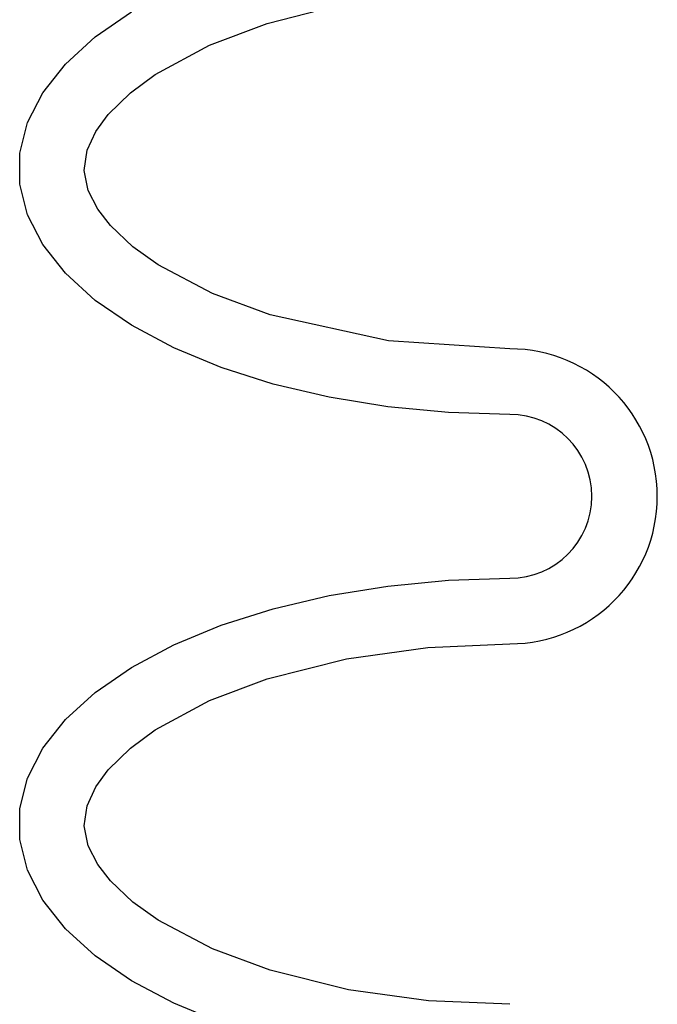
# Model space of a CAD drawing. Extents: x 1529 to 4201, y -422 to 622.
# Tile 213 of 256: x 2144.14 to 2145.113, y 119.168 to 120.669. Entities that reach past the tile are written whole.
import ezdxf

# ---------------------------------------------------------------- set-up
doc = ezdxf.new("R2010")
doc.units = 0
doc.header["$MEASUREMENT"] = 0
doc.layers.add('SPILL-BUCKET', color=1, linetype='CONTINUOUS')

msp = doc.modelspace()

# ---------------------------------------------------------------- linework, layer by layer
at = {"layer": 'SPILL-BUCKET', "color": 1, "linetype": 'Continuous'}
for p, q in [((2144.51801, 120.66311), (2144.63927, 120.69375)), ((2144.25563, 120.64245), (2144.31095, 120.68052)), ((2144.43003, 120.63012), (2144.51801, 120.66311)), ((2144.21029, 120.60121), (2144.25563, 120.64245)), ((2144.34731, 120.58535), (2144.43003, 120.63012)), ((2144.17564, 120.55745), (2144.21029, 120.60121)), ((2144.30926, 120.55739), (2144.34731, 120.58535)), ((2144.15223, 120.51187), (2144.17564, 120.55745)), ((2144.2755, 120.52432), (2144.30926, 120.55739)), ((2144.2566, 120.49843), (2144.2755, 120.52432)), ((2144.14043, 120.46518), (2144.15223, 120.51187)), ((2144.24337, 120.46963), (2144.2566, 120.49843)), ((2144.14043, 120.41812), (2144.14043, 120.46518)), ((2144.23893, 120.43886), (2144.24337, 120.46963)), ((2144.24512, 120.40832), (2144.23893, 120.43886)), ((2144.15223, 120.37143), (2144.14043, 120.41812)), ((2144.25955, 120.3801), (2144.24512, 120.40832)), ((2144.17564, 120.32585), (2144.15223, 120.37143)), ((2144.27902, 120.35497), (2144.25955, 120.3801)), ((2144.3133, 120.32264), (2144.27902, 120.35497)), ((2144.21029, 120.28209), (2144.17564, 120.32585)), ((2144.35161, 120.29516), (2144.3133, 120.32264)), ((2144.25563, 120.24085), (2144.21029, 120.28209)), ((2144.43455, 120.25125), (2144.35161, 120.29516)), ((2144.52244, 120.21881), (2144.43455, 120.25125)), ((2144.31095, 120.20278), (2144.25563, 120.24085)), ((2144.70301, 120.17901), (2144.52244, 120.21881)), ((2144.37538, 120.16848), (2144.31095, 120.20278)), ((2144.88844, 120.16684), (2144.70301, 120.17901)), ((2144.4479, 120.13848), (2144.37538, 120.16848)), ((2144.52737, 120.11326), (2144.4479, 120.13848)), ((2144.61254, 120.09322), (2144.52737, 120.11326)), ((2144.70205, 120.07868), (2144.61254, 120.09322)), ((2144.79451, 120.06986), (2144.70205, 120.07868)), ((2144.88844, 120.06691), (2144.79451, 120.06986)), ((2144.79451, 119.81412), (2144.88844, 119.81708)), ((2144.61254, 119.79076), (2144.70205, 119.8053)), ((2144.70205, 119.8053), (2144.79451, 119.81412)), ((2144.52737, 119.77072), (2144.61254, 119.79076)), ((2144.4479, 119.74551), (2144.52737, 119.77072)), ((2144.37538, 119.71551), (2144.4479, 119.74551)), ((2144.31095, 119.6812), (2144.37538, 119.71551)), ((2144.63927, 119.69443), (2144.76308, 119.71172)), ((2144.76308, 119.71172), (2144.88844, 119.71715)), ((2144.25563, 119.64313), (2144.31095, 119.6812)), ((2144.51801, 119.66379), (2144.63927, 119.69443)), ((2144.43003, 119.6308), (2144.51801, 119.66379)), ((2144.21029, 119.60189), (2144.25563, 119.64313)), ((2144.34731, 119.58603), (2144.43003, 119.6308)), ((2144.17564, 119.55814), (2144.21029, 119.60189)), ((2144.30926, 119.55807), (2144.34731, 119.58603)), ((2144.15223, 119.51255), (2144.17564, 119.55814)), ((2144.2755, 119.525), (2144.30926, 119.55807)), ((2144.2566, 119.49911), (2144.2755, 119.525)), ((2144.14043, 119.46586), (2144.15223, 119.51255)), ((2144.24337, 119.47031), (2144.2566, 119.49911)), ((2144.23893, 119.43955), (2144.24337, 119.47031)), ((2144.14043, 119.41881), (2144.14043, 119.46586)), ((2144.24512, 119.40901), (2144.23893, 119.43955)), ((2144.15223, 119.37211), (2144.14043, 119.41881)), ((2144.25955, 119.38078), (2144.24512, 119.40901)), ((2144.27902, 119.35565), (2144.25955, 119.38078)), ((2144.17564, 119.32653), (2144.15223, 119.37211)), ((2144.3133, 119.32332), (2144.27902, 119.35565)), ((2144.21029, 119.28278), (2144.17564, 119.32653)), ((2144.35161, 119.29585), (2144.3133, 119.32332)), ((2144.43455, 119.25194), (2144.35161, 119.29585)), ((2144.25563, 119.24154), (2144.21029, 119.28278)), ((2144.52244, 119.21949), (2144.43455, 119.25194)), ((2144.31095, 119.20346), (2144.25563, 119.24154)), ((2144.64223, 119.18964), (2144.52244, 119.21949)), ((2144.37538, 119.16916), (2144.31095, 119.20346)), ((2144.76432, 119.17281), (2144.64223, 119.18964)), ((2144.88844, 119.16752), (2144.76432, 119.17281)), ((2144.4479, 119.13916), (2144.37538, 119.16916))]:
    msp.add_line(p, q, dxfattribs=at)
for radius in [0.22485, 0.12491]:
    msp.add_arc((2144.88844, 119.94199), radius, 270, 90, dxfattribs=at)

doc.saveas('drawing.dxf')
